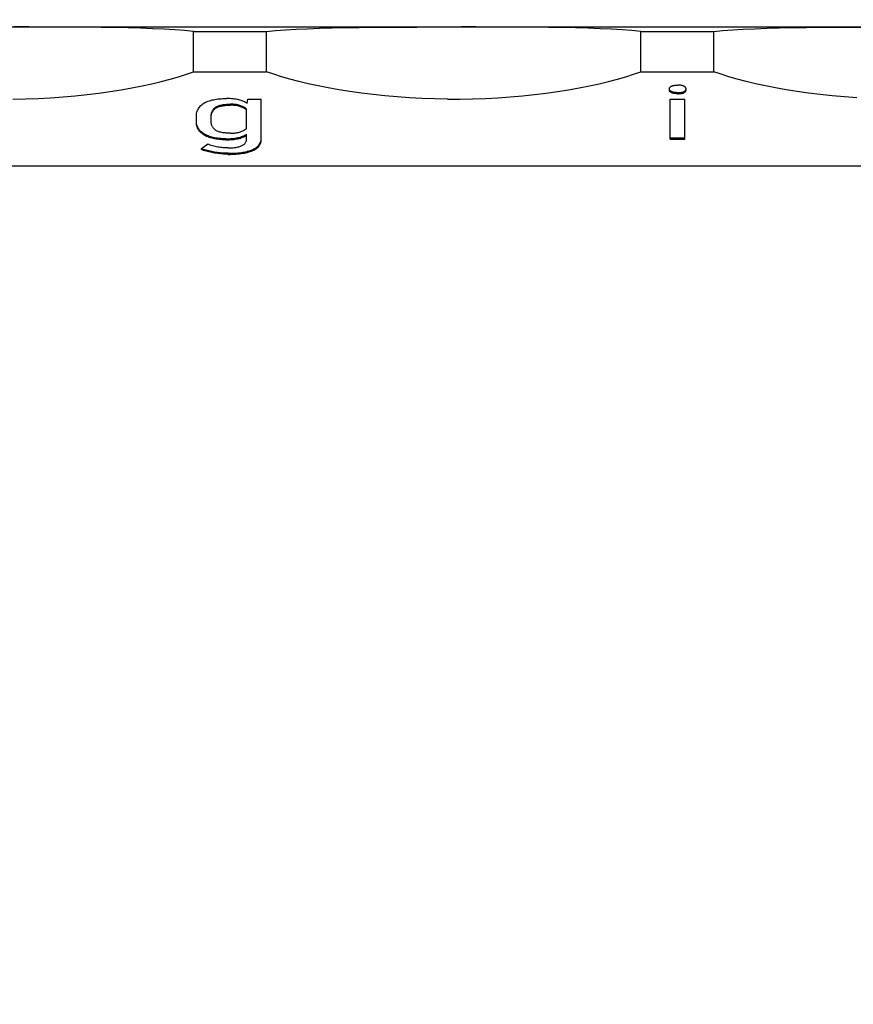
# Model space of a CAD drawing. Header units: millimetres. Extents: x -105 to 192, y -71 to 139.
# Tile 12 of 42: x 47.85 to 55.58, y 18.31 to 27.44. Entities that reach past the tile are written whole.
import ezdxf

# ---------------------------------------------------------------- set-up
doc = ezdxf.new("R2010")
doc.units = ezdxf.units.MM
doc.header["$LTSCALE"] = 1.5
doc.linetypes.add('PHL_THICK', pattern=[0])
doc.layers.get('0').update_dxf_attribs({"linetype": 'CONTINUOUS'})
doc.layers.get('Defpoints').update_dxf_attribs({"linetype": 'CONTINUOUS'})
doc.layers.add('PROJECTION', color=7, linetype='CONTINUOUS')
doc.dimstyles.new('ISO-25', dxfattribs={"dimtxt": 2.5, "dimasz": 2.5, "dimexe": 1.25, "dimexo": 0.625, "dimtad": 1, "dimdsep": 46, "dimtxsty": 'STANDARD', "dimblk": 'OPEN30', "dimcen": 2.5, "dimadec": 0, "dimazin": 0, "dimtfac": 1, "dimtmove": 0, "dimatfit": 3, "dimldrblk": 'OPEN30', "dimfxl": 1, "dimarcsym": 0})

# ---------------------------------------------------------------- blocks, each defined once
blk = doc.blocks.new('_Open30')
at = {"color": 0, "linetype": 'ByBlock', "lineweight": -2}
for p, q in [((-1, 0.2679), (0, 0)), ((0, 0), (-1, -0.2679)), ((0, 0), (-1, 0))]:
    blk.add_line(p, q, dxfattribs=at)
blk = doc.blocks.new('*D13')
at = {"color": 0, "lineweight": -2, "transparency": 16777216}
for p, q in [((41.5, 36.6792), (74.3787, 36.6792)), ((73.1287, 34.1792), (73.1287, 5.1792)), ((64.925, 2.6792), (74.3787, 2.6792))]:
    blk.add_line(p, q, dxfattribs=at)
at = {"layer": 'Defpoints', "color": 0, "transparency": 16777216}
for p in [(40.875, 36.6792), (64.3, 2.6792), (73.1287, 2.6792)]:
    blk.add_point(p, dxfattribs=at)
at = {"color": 0, "lineweight": -2, "transparency": 16777216, "xscale": 2.5, "yscale": 2.5, "zscale": 2.5}
for p, rotation in [((73.1287, 36.6792), 90), ((73.1287, 2.6792), 270)]:
    blk.add_blockref('_Open30', p, dxfattribs=dict(at, rotation=rotation))
at = {"color": 0, "transparency": 16777216, "insert": (71.2537, 19.6792), "char_height": 2.5, "attachment_point": 5, "rotation": 90}
blk.add_mtext('34', dxfattribs=at)
blk = doc.blocks.new('*D14')
at = {"color": 0, "lineweight": -2, "transparency": 16777216}
for p, q in [((41.5, 36.6792), (83.3946, 36.6792)), ((82.1446, 34.1792), (82.1446, 1.4792)), ((48.35, -1.0208), (83.3946, -1.0208))]:
    blk.add_line(p, q, dxfattribs=at)
at = {"layer": 'Defpoints', "color": 0, "transparency": 16777216}
for p in [(40.875, 36.6792), (47.725, -1.0208), (82.1446, -1.0208)]:
    blk.add_point(p, dxfattribs=at)
at = {"color": 0, "lineweight": -2, "transparency": 16777216, "xscale": 2.5, "yscale": 2.5, "zscale": 2.5}
for p, rotation in [((82.1446, 36.6792), 90), ((82.1446, -1.0208), 270)]:
    blk.add_blockref('_Open30', p, dxfattribs=dict(at, rotation=rotation))
at = {"color": 0, "transparency": 16777216, "insert": (80.2696, 17.8292), "char_height": 2.5, "attachment_point": 5, "rotation": 90}
blk.add_mtext('37.7', dxfattribs=at)

msp = doc.modelspace()

# ---------------------------------------------------------------- linework, layer by layer
at = {"layer": 'PROJECTION', "color": 7, "linetype": 'PHL_THICK'}
for p, q in [((40.8708, 27.3792), (62.25, 27.3792)), ((41.4, 27.3792), (62.25, 27.3792)), ((47.9319, 27.3772), (47.7941, 27.3773)), ((48.0687, 27.3769), (47.9319, 27.3772)), ((48.2042, 27.3764), (48.0687, 27.3769)), ((48.3375, 27.3756), (48.2042, 27.3764)), ((48.4723, 27.3745), (48.3375, 27.3756)), ((48.6037, 27.3731), (48.4723, 27.3745)), ((48.7309, 27.3711), (48.6037, 27.3731)), ((48.8535, 27.3685), (48.7309, 27.3711)), ((48.971, 27.3653), (48.8535, 27.3685)), ((49.0827, 27.3612), (48.971, 27.3653)), ((49.1882, 27.3562), (49.0827, 27.3612)), ((49.2868, 27.3502), (49.1882, 27.3562)), ((49.3781, 27.343), (49.2868, 27.3502)), ((49.4621, 27.3346), (49.3781, 27.343)), ((49.4621, 27.3346), (49.9, 27.3346)), ((49.4621, 26.9613), (49.4621, 27.3346)), ((49.9, 27.3346), (49.9396, 27.3346)), ((49.9396, 27.3346), (49.9793, 27.3346)), ((49.9793, 27.3346), (50.0189, 27.3346)), ((50.0189, 27.3346), (50.0586, 27.3346)), ((50.0586, 27.3346), (50.0982, 27.3346)), ((50.0982, 27.3346), (50.1379, 27.3346)), ((50.1379, 27.3346), (50.2217, 27.343)), ((50.1379, 26.9613), (50.1379, 27.3346)), ((50.2217, 27.343), (50.3132, 27.3502)), ((50.3132, 27.3502), (50.4119, 27.3562)), ((50.4119, 27.3562), (50.5173, 27.3612)), ((50.5173, 27.3612), (50.629, 27.3653)), ((50.629, 27.3653), (50.7464, 27.3685)), ((50.7464, 27.3685), (50.8691, 27.3711)), ((50.8691, 27.3711), (50.9964, 27.3731)), ((50.9964, 27.3731), (51.1277, 27.3745)), ((51.1277, 27.3745), (51.2625, 27.3756)), ((51.2625, 27.3756), (51.3958, 27.3764)), ((51.3958, 27.3764), (51.5312, 27.3769)), ((51.5312, 27.3769), (51.6682, 27.3772)), ((51.6682, 27.3772), (51.806, 27.3773)), ((51.806, 27.3773), (51.9441, 27.3773)), ((52.0819, 27.3772), (51.9441, 27.3773)), ((52.2187, 27.3769), (52.0819, 27.3772)), ((52.3542, 27.3764), (52.2187, 27.3769)), ((52.4875, 27.3756), (52.3542, 27.3764)), ((52.6223, 27.3745), (52.4875, 27.3756)), ((52.7537, 27.3731), (52.6223, 27.3745)), ((52.8809, 27.3711), (52.7537, 27.3731)), ((53.0035, 27.3685), (52.8809, 27.3711)), ((53.121, 27.3653), (53.0035, 27.3685)), ((53.2327, 27.3612), (53.121, 27.3653)), ((53.3382, 27.3562), (53.2327, 27.3612)), ((53.4368, 27.3502), (53.3382, 27.3562)), ((53.5281, 27.343), (53.4368, 27.3502)), ((53.6121, 27.3346), (53.5281, 27.343)), ((53.6121, 27.3346), (54.05, 27.3346)), ((53.6121, 26.9613), (53.6121, 27.3346)), ((54.05, 27.3346), (54.0896, 27.3346)), ((54.0896, 27.3346), (54.1293, 27.3346)), ((54.1293, 27.3346), (54.1689, 27.3346)), ((54.1689, 27.3346), (54.2086, 27.3346)), ((54.2086, 27.3346), (54.2482, 27.3346)), ((54.2482, 27.3346), (54.2879, 27.3346)), ((54.2879, 27.3346), (54.3717, 27.343)), ((54.2879, 26.9613), (54.2879, 27.3346)), ((54.3717, 27.343), (54.4632, 27.3502)), ((54.4632, 27.3502), (54.5619, 27.3562)), ((54.5619, 27.3562), (54.6673, 27.3612)), ((54.6673, 27.3612), (54.779, 27.3653)), ((54.779, 27.3653), (54.8964, 27.3685)), ((54.8964, 27.3685), (55.0191, 27.3711)), ((55.0191, 27.3711), (55.1464, 27.3731)), ((55.1464, 27.3731), (55.2777, 27.3745)), ((55.2777, 27.3745), (55.4125, 27.3756)), ((55.4125, 27.3756), (55.5458, 27.3764)), ((55.5458, 27.3764), (55.6812, 27.3769)), ((49.3945, 26.9384), (49.4621, 26.9613)), ((49.4621, 26.9613), (49.9, 26.9613)), ((49.9, 26.9613), (49.9396, 26.9613)), ((49.9396, 26.9613), (49.9793, 26.9613)), ((49.9793, 26.9613), (50.0189, 26.9613)), ((50.0189, 26.9613), (50.0586, 26.9613)), ((50.0586, 26.9613), (50.0982, 26.9613)), ((50.0982, 26.9613), (50.1379, 26.9613)), ((50.2055, 26.9384), (50.1379, 26.9613)), ((53.5445, 26.9384), (53.6121, 26.9613)), ((53.6121, 26.9613), (54.2879, 26.9613)), ((54.3555, 26.9384), (54.2879, 26.9613)), ((49.0748, 26.8512), (49.1617, 26.872)), ((49.1617, 26.872), (49.2441, 26.8936)), ((49.2441, 26.8936), (49.3217, 26.9157)), ((49.3217, 26.9157), (49.3945, 26.9384)), ((50.2783, 26.9157), (50.2055, 26.9384)), ((50.3559, 26.8936), (50.2783, 26.9157)), ((50.4383, 26.872), (50.3559, 26.8936)), ((50.5252, 26.8512), (50.4383, 26.872)), ((53.2248, 26.8512), (53.3117, 26.872)), ((53.3117, 26.872), (53.3941, 26.8936)), ((53.3941, 26.8936), (53.4717, 26.9157)), ((53.4717, 26.9157), (53.5445, 26.9384)), ((54.4283, 26.9157), (54.3555, 26.9384)), ((54.5059, 26.8936), (54.4283, 26.9157)), ((54.5883, 26.872), (54.5059, 26.8936)), ((54.6752, 26.8512), (54.5883, 26.872)), ((48.582, 26.7636), (48.6874, 26.7785)), ((48.6874, 26.7785), (48.7897, 26.7948)), ((48.7897, 26.7948), (48.8885, 26.8125)), ((48.8885, 26.8125), (48.9837, 26.8313)), ((48.9837, 26.8313), (49.0748, 26.8512)), ((50.6162, 26.8314), (50.5252, 26.8512)), ((50.7114, 26.8125), (50.6162, 26.8314)), ((50.8103, 26.7948), (50.7114, 26.8125)), ((50.9126, 26.7785), (50.8103, 26.7948)), ((51.0181, 26.7636), (50.9126, 26.7785)), ((52.732, 26.7636), (52.8374, 26.7785)), ((52.8374, 26.7785), (52.9397, 26.7948)), ((52.9397, 26.7948), (53.0386, 26.8125)), ((53.0386, 26.8125), (53.1337, 26.8313)), ((53.1337, 26.8313), (53.2248, 26.8512)), ((53.8755, 26.8025), (53.8756, 26.8046)), ((53.8757, 26.7998), (53.8755, 26.8025)), ((53.8755, 26.793), (53.8755, 26.8025)), ((53.8757, 26.7903), (53.8755, 26.793)), ((53.8756, 26.8046), (53.876, 26.8067)), ((53.8762, 26.7972), (53.8757, 26.7998)), ((53.8762, 26.7877), (53.8757, 26.7903)), ((53.876, 26.8067), (53.8765, 26.8088)), ((53.877, 26.7947), (53.8762, 26.7972)), ((53.877, 26.7852), (53.8762, 26.7877)), ((53.8765, 26.8088), (53.8772, 26.8108)), ((53.8781, 26.7922), (53.877, 26.7947)), ((53.8781, 26.7828), (53.877, 26.7852)), ((53.8772, 26.8108), (53.8781, 26.8127)), ((53.8781, 26.8127), (53.8793, 26.8146)), ((53.8796, 26.7899), (53.8781, 26.7922)), ((53.8796, 26.7804), (53.8781, 26.7828)), ((53.8793, 26.8146), (53.8806, 26.8165)), ((53.8814, 26.7876), (53.8796, 26.7899)), ((53.8814, 26.7781), (53.8796, 26.7804)), ((53.8806, 26.8165), (53.8822, 26.8183)), ((53.8835, 26.7854), (53.8814, 26.7876)), ((53.8835, 26.776), (53.8814, 26.7781)), ((53.8822, 26.8183), (53.8839, 26.82)), ((53.8859, 26.7833), (53.8835, 26.7854)), ((53.8859, 26.7739), (53.8835, 26.776)), ((53.8839, 26.82), (53.8859, 26.8218)), ((53.8859, 26.8218), (53.888, 26.8234)), ((53.8886, 26.7813), (53.8859, 26.7833)), ((53.8886, 26.7718), (53.8859, 26.7739)), ((53.888, 26.8234), (53.8904, 26.825)), ((53.8917, 26.7794), (53.8886, 26.7813)), ((53.8917, 26.7699), (53.8886, 26.7718)), ((53.8904, 26.825), (53.893, 26.8266)), ((53.8951, 26.7775), (53.8917, 26.7794)), ((53.8951, 26.768), (53.8917, 26.7699)), ((53.893, 26.8266), (53.8958, 26.8281)), ((53.898, 26.7761), (53.8951, 26.7775)), ((53.8951, 26.768), (53.8951, 26.7775)), ((53.8958, 26.8281), (53.8988, 26.8295)), ((53.9012, 26.7748), (53.898, 26.7761)), ((53.8988, 26.8295), (53.902, 26.8308)), ((53.9045, 26.7736), (53.9012, 26.7748)), ((53.902, 26.8308), (53.9053, 26.832)), ((53.908, 26.7726), (53.9045, 26.7736)), ((53.9053, 26.832), (53.9089, 26.8331)), ((53.9118, 26.7716), (53.908, 26.7726)), ((53.9089, 26.8331), (53.9127, 26.8341)), ((53.9157, 26.7707), (53.9118, 26.7716)), ((53.9127, 26.8341), (53.9167, 26.835)), ((53.9198, 26.7699), (53.9157, 26.7707)), ((53.9167, 26.835), (53.9208, 26.8357)), ((53.9241, 26.7693), (53.9198, 26.7699)), ((53.9208, 26.8357), (53.9252, 26.8364)), ((53.9286, 26.7687), (53.9241, 26.7693)), ((53.9252, 26.8364), (53.9298, 26.8369)), ((53.9333, 26.7683), (53.9286, 26.7687)), ((53.9298, 26.8369), (53.9345, 26.8374)), ((53.9382, 26.7679), (53.9333, 26.7683)), ((53.9345, 26.8374), (53.9395, 26.8377)), ((53.9395, 26.8377), (53.9446, 26.8379)), ((53.9446, 26.8379), (53.95, 26.838)), ((53.95, 26.838), (53.9554, 26.838)), ((53.9608, 26.8379), (53.9554, 26.838)), ((53.966, 26.8377), (53.9608, 26.8379)), ((53.9709, 26.8374), (53.966, 26.8377)), ((53.9697, 26.7681), (53.9745, 26.7684)), ((53.9757, 26.8369), (53.9709, 26.8374)), ((53.9745, 26.7684), (53.9791, 26.7689)), ((53.9803, 26.8364), (53.9757, 26.8369)), ((53.9791, 26.7689), (53.9835, 26.7695)), ((53.9847, 26.8357), (53.9803, 26.8364)), ((53.9835, 26.7695), (53.9877, 26.7702)), ((53.9889, 26.8349), (53.9847, 26.8357)), ((53.9877, 26.7702), (53.9918, 26.7709)), ((53.9929, 26.834), (53.9889, 26.8349)), ((53.9918, 26.7709), (53.9956, 26.7718)), ((53.9968, 26.8331), (53.9929, 26.834)), ((53.9956, 26.7718), (53.9992, 26.7728)), ((54.0004, 26.8319), (53.9968, 26.8331)), ((53.9992, 26.7728), (54.0027, 26.7739)), ((54.0039, 26.8307), (54.0004, 26.8319)), ((54.0027, 26.7739), (54.0059, 26.775)), ((54.0071, 26.8294), (54.0039, 26.8307)), ((54.0059, 26.775), (54.0089, 26.7763)), ((54.0102, 26.828), (54.0071, 26.8294)), ((54.0089, 26.7763), (54.0118, 26.7777)), ((54.0089, 26.7668), (54.0118, 26.7682)), ((54.013, 26.8264), (54.0102, 26.828)), ((54.0118, 26.7777), (54.0144, 26.7791)), ((54.0118, 26.7682), (54.0144, 26.7697)), ((54.0157, 26.8248), (54.013, 26.8264)), ((54.0144, 26.7791), (54.0169, 26.7806)), ((54.0144, 26.7697), (54.0169, 26.7712)), ((54.0181, 26.8232), (54.0157, 26.8248)), ((54.0169, 26.7806), (54.0191, 26.7822)), ((54.0169, 26.7712), (54.0191, 26.7727)), ((54.0204, 26.8216), (54.0181, 26.8232)), ((54.0191, 26.7822), (54.0212, 26.7838)), ((54.0191, 26.7727), (54.0212, 26.7743)), ((54.0224, 26.8198), (54.0204, 26.8216)), ((54.0212, 26.7838), (54.0231, 26.7854)), ((54.0212, 26.7743), (54.0231, 26.7759)), ((54.0242, 26.8181), (54.0224, 26.8198)), ((54.0231, 26.7854), (54.0247, 26.7871)), ((54.0231, 26.7759), (54.0247, 26.7776)), ((54.0258, 26.8163), (54.0242, 26.8181)), ((54.0247, 26.7871), (54.0262, 26.7888)), ((54.0247, 26.7776), (54.0262, 26.7794)), ((54.0272, 26.8144), (54.0258, 26.8163)), ((54.0262, 26.7888), (54.0275, 26.7906)), ((54.0262, 26.7794), (54.0275, 26.7812)), ((54.0283, 26.8126), (54.0272, 26.8144)), ((54.0275, 26.7906), (54.0286, 26.7925)), ((54.0275, 26.7812), (54.0286, 26.783)), ((54.0293, 26.8106), (54.0283, 26.8126)), ((54.0286, 26.7925), (54.0294, 26.7944)), ((54.0286, 26.783), (54.0294, 26.7849)), ((54.03, 26.8086), (54.0293, 26.8106)), ((54.0294, 26.7944), (54.0301, 26.7963)), ((54.0294, 26.7849), (54.0301, 26.7869)), ((54.0306, 26.8066), (54.03, 26.8086)), ((54.0301, 26.7963), (54.0306, 26.7983)), ((54.0301, 26.7869), (54.0306, 26.7889)), ((54.0309, 26.8046), (54.0306, 26.8066)), ((54.0306, 26.7983), (54.0309, 26.8004)), ((54.0306, 26.7889), (54.0309, 26.7909)), ((54.031, 26.8025), (54.0309, 26.8046)), ((54.0309, 26.8004), (54.031, 26.8025)), ((54.0309, 26.7909), (54.031, 26.793)), ((54.031, 26.793), (54.031, 26.8025)), ((54.7662, 26.8314), (54.6752, 26.8512)), ((54.8614, 26.8125), (54.7662, 26.8314)), ((54.9603, 26.7948), (54.8614, 26.8125)), ((55.0626, 26.7785), (54.9603, 26.7948)), ((55.1681, 26.7636), (55.0626, 26.7785)), ((47.7841, 26.7085), (47.9017, 26.7106)), ((47.9017, 26.7106), (48.0189, 26.7147)), ((48.0189, 26.7147), (48.1351, 26.7207)), ((48.1351, 26.7207), (48.2498, 26.7287)), ((48.2498, 26.7287), (48.3628, 26.7386)), ((48.3628, 26.7386), (48.4736, 26.7503)), ((48.4736, 26.7503), (48.582, 26.7636)), ((49.5663, 26.6751), (49.5762, 26.6801)), ((49.5762, 26.6801), (49.5867, 26.6847)), ((49.5867, 26.6847), (49.5976, 26.689)), ((49.5976, 26.689), (49.609, 26.6929)), ((49.609, 26.6929), (49.6209, 26.6965)), ((49.6209, 26.6965), (49.6333, 26.6997)), ((49.6333, 26.6997), (49.6462, 26.7026)), ((49.6462, 26.7026), (49.6596, 26.7051)), ((49.6596, 26.7051), (49.6735, 26.7072)), ((49.6735, 26.7072), (49.6878, 26.709)), ((49.6878, 26.709), (49.7025, 26.7105)), ((49.7025, 26.7105), (49.7177, 26.7117)), ((49.7177, 26.7117), (49.7333, 26.7125)), ((49.7333, 26.7125), (49.7494, 26.713)), ((49.7494, 26.713), (49.7659, 26.7132)), ((49.7823, 26.713), (49.7659, 26.7132)), ((49.7981, 26.7125), (49.7823, 26.713)), ((49.8133, 26.7115), (49.7981, 26.7125)), ((49.8278, 26.7102), (49.8133, 26.7115)), ((49.8417, 26.7085), (49.8278, 26.7102)), ((49.855, 26.7065), (49.8417, 26.7085)), ((49.8677, 26.704), (49.855, 26.7065)), ((49.8797, 26.7012), (49.8677, 26.704)), ((49.8912, 26.6981), (49.8797, 26.7012)), ((49.9023, 26.6946), (49.8912, 26.6981)), ((49.9129, 26.6907), (49.9023, 26.6946)), ((49.9231, 26.6865), (49.9129, 26.6907)), ((49.9329, 26.682), (49.9231, 26.6865)), ((49.9422, 26.6771), (49.9329, 26.682)), ((49.9511, 26.6719), (49.9422, 26.6771)), ((49.9596, 26.6663), (49.9657, 26.7066)), ((49.9657, 26.7066), (50.0893, 26.7066)), ((50.0893, 26.3341), (50.0893, 26.7066)), ((51.1264, 26.7503), (51.0181, 26.7636)), ((51.2372, 26.7386), (51.1264, 26.7503)), ((51.3501, 26.7288), (51.2372, 26.7386)), ((51.4649, 26.7207), (51.3501, 26.7288)), ((51.5811, 26.7147), (51.4649, 26.7207)), ((51.6983, 26.7106), (51.5811, 26.7147)), ((51.8161, 26.7085), (51.6983, 26.7106)), ((51.8161, 26.7085), (51.9341, 26.7085)), ((51.9341, 26.7085), (52.0517, 26.7106)), ((52.0517, 26.7106), (52.1689, 26.7147)), ((52.1689, 26.7147), (52.2851, 26.7207)), ((52.2851, 26.7207), (52.3998, 26.7287)), ((52.3998, 26.7287), (52.5128, 26.7386)), ((52.5128, 26.7386), (52.6236, 26.7503)), ((52.6236, 26.7503), (52.732, 26.7636)), ((53.8838, 26.707), (54.0197, 26.707)), ((53.8838, 26.3376), (53.8838, 26.707)), ((53.898, 26.7666), (53.8951, 26.768)), ((53.9012, 26.7654), (53.898, 26.7666)), ((53.9045, 26.7642), (53.9012, 26.7654)), ((53.908, 26.7631), (53.9045, 26.7642)), ((53.9118, 26.7621), (53.908, 26.7631)), ((53.9157, 26.7612), (53.9118, 26.7621)), ((53.9198, 26.7605), (53.9157, 26.7612)), ((53.9241, 26.7598), (53.9198, 26.7605)), ((53.9286, 26.7593), (53.9241, 26.7598)), ((53.9333, 26.7588), (53.9286, 26.7593)), ((53.9382, 26.7585), (53.9333, 26.7588)), ((53.9433, 26.7677), (53.9382, 26.7679)), ((53.9433, 26.7582), (53.9382, 26.7585)), ((53.9486, 26.7676), (53.9433, 26.7677)), ((53.9486, 26.7581), (53.9433, 26.7582)), ((53.9541, 26.7675), (53.9486, 26.7676)), ((53.9541, 26.7581), (53.9486, 26.7581)), ((53.9541, 26.7675), (53.9595, 26.7676)), ((53.9541, 26.7581), (53.9595, 26.7581)), ((53.9595, 26.7676), (53.9647, 26.7678)), ((53.9595, 26.7581), (53.9647, 26.7583)), ((53.9647, 26.7678), (53.9697, 26.7681)), ((53.9647, 26.7583), (53.9697, 26.7586)), ((53.9697, 26.7586), (53.9745, 26.759)), ((53.9745, 26.759), (53.9791, 26.7594)), ((53.9791, 26.7594), (53.9835, 26.76)), ((53.9835, 26.76), (53.9877, 26.7607)), ((53.9877, 26.7607), (53.9918, 26.7615)), ((53.9918, 26.7615), (53.9956, 26.7623)), ((53.9956, 26.7623), (53.9992, 26.7633)), ((53.9992, 26.7633), (54.0027, 26.7644)), ((54.0027, 26.7644), (54.0059, 26.7656)), ((54.0059, 26.7656), (54.0089, 26.7668)), ((54.0197, 26.3376), (54.0197, 26.707)), ((55.2764, 26.7503), (55.1681, 26.7636)), ((55.3872, 26.7386), (55.2764, 26.7503)), ((55.5001, 26.7288), (55.3872, 26.7386)), ((55.6149, 26.7207), (55.5001, 26.7288)), ((49.4919, 26.5853), (49.4948, 26.595)), ((49.4948, 26.595), (49.4983, 26.6042)), ((49.4983, 26.6042), (49.5024, 26.613)), ((49.5024, 26.613), (49.5072, 26.6214)), ((49.5072, 26.6214), (49.5125, 26.6295)), ((49.5125, 26.6295), (49.5184, 26.6371)), ((49.5184, 26.6371), (49.525, 26.6444)), ((49.525, 26.6444), (49.5321, 26.6513)), ((49.5321, 26.6513), (49.5398, 26.6578)), ((49.5398, 26.6578), (49.548, 26.664)), ((49.548, 26.664), (49.5569, 26.6697)), ((49.5569, 26.6697), (49.5663, 26.6751)), ((49.6284, 26.5796), (49.6305, 26.5861)), ((49.6305, 26.5861), (49.6328, 26.5923)), ((49.6328, 26.5923), (49.6356, 26.5983)), ((49.6328, 26.5829), (49.6356, 26.5888)), ((49.6356, 26.5983), (49.6387, 26.604)), ((49.6356, 26.5888), (49.6387, 26.5945)), ((49.6387, 26.604), (49.6422, 26.6094)), ((49.6387, 26.5945), (49.6422, 26.5999)), ((49.6422, 26.6094), (49.6461, 26.6145)), ((49.6422, 26.5999), (49.6461, 26.605)), ((49.6461, 26.6145), (49.6503, 26.6193)), ((49.6461, 26.605), (49.6503, 26.6099)), ((49.6503, 26.6193), (49.6549, 26.6239)), ((49.6503, 26.6099), (49.6549, 26.6144)), ((49.6549, 26.6239), (49.6599, 26.6281)), ((49.6549, 26.6144), (49.6599, 26.6187)), ((49.6599, 26.6281), (49.6652, 26.6321)), ((49.6599, 26.6187), (49.6652, 26.6227)), ((49.6652, 26.6321), (49.671, 26.6359)), ((49.6652, 26.6227), (49.671, 26.6264)), ((49.671, 26.6359), (49.6772, 26.6394)), ((49.671, 26.6264), (49.6772, 26.6299)), ((49.6772, 26.6394), (49.684, 26.6426)), ((49.6772, 26.6299), (49.684, 26.6331)), ((49.684, 26.6426), (49.6912, 26.6455)), ((49.684, 26.6331), (49.6912, 26.6361)), ((49.6912, 26.6455), (49.6989, 26.6482)), ((49.6912, 26.6361), (49.6989, 26.6388)), ((49.6989, 26.6482), (49.7071, 26.6507)), ((49.6989, 26.6388), (49.7071, 26.6412)), ((49.7071, 26.6507), (49.7158, 26.6528)), ((49.7071, 26.6412), (49.7158, 26.6434)), ((49.7158, 26.6528), (49.725, 26.6548)), ((49.7158, 26.6434), (49.725, 26.6453)), ((49.725, 26.6548), (49.7346, 26.6564)), ((49.725, 26.6453), (49.7346, 26.647)), ((49.7346, 26.6564), (49.7448, 26.6578)), ((49.7346, 26.647), (49.7448, 26.6484)), ((49.7448, 26.6578), (49.7554, 26.659)), ((49.7448, 26.6484), (49.7554, 26.6495)), ((49.7554, 26.659), (49.7665, 26.6599)), ((49.7554, 26.6495), (49.7665, 26.6504)), ((49.7665, 26.6599), (49.7781, 26.6605)), ((49.7665, 26.6504), (49.7781, 26.651)), ((49.7781, 26.6605), (49.7902, 26.6609)), ((49.7781, 26.651), (49.7902, 26.6514)), ((49.7902, 26.6609), (49.8028, 26.661)), ((49.7902, 26.6514), (49.8028, 26.6515)), ((49.8153, 26.6608), (49.8028, 26.661)), ((49.8153, 26.6513), (49.8028, 26.6515)), ((49.8274, 26.6602), (49.8153, 26.6608)), ((49.8274, 26.6508), (49.8153, 26.6513)), ((49.8389, 26.6594), (49.8274, 26.6602)), ((49.8389, 26.6499), (49.8274, 26.6508)), ((49.8499, 26.6581), (49.8389, 26.6594)), ((49.8499, 26.6487), (49.8389, 26.6499)), ((49.8605, 26.6566), (49.8499, 26.6581)), ((49.8605, 26.6471), (49.8499, 26.6487)), ((49.8705, 26.6547), (49.8605, 26.6566)), ((49.8705, 26.6452), (49.8605, 26.6471)), ((49.88, 26.6524), (49.8705, 26.6547)), ((49.88, 26.643), (49.8705, 26.6452)), ((49.8891, 26.6498), (49.88, 26.6524)), ((49.8891, 26.6404), (49.88, 26.643)), ((49.8977, 26.6469), (49.8891, 26.6498)), ((49.8977, 26.6374), (49.8891, 26.6404)), ((49.9059, 26.6438), (49.8977, 26.6469)), ((49.9059, 26.6343), (49.8977, 26.6374)), ((49.9137, 26.6405), (49.9059, 26.6438)), ((49.9137, 26.631), (49.9059, 26.6343)), ((49.9212, 26.637), (49.9137, 26.6405)), ((49.9212, 26.6275), (49.9137, 26.631)), ((49.9283, 26.6333), (49.9212, 26.637)), ((49.9283, 26.6238), (49.9212, 26.6275)), ((49.9351, 26.6294), (49.9283, 26.6333)), ((49.9351, 26.62), (49.9283, 26.6238)), ((49.9416, 26.6254), (49.9351, 26.6294)), ((49.9416, 26.6159), (49.9351, 26.62)), ((49.9476, 26.6211), (49.9416, 26.6254)), ((49.9476, 26.6117), (49.9416, 26.6159)), ((49.9534, 26.6167), (49.9476, 26.6211)), ((49.9534, 26.6072), (49.9476, 26.6117)), ((49.9596, 26.6663), (49.9511, 26.6719)), ((49.9534, 26.4367), (49.9534, 26.6167)), ((49.4869, 26.5428), (49.4872, 26.5541)), ((49.4869, 26.4998), (49.4869, 26.5428)), ((49.4872, 26.4985), (49.4869, 26.5092)), ((49.4872, 26.489), (49.4869, 26.4998)), ((49.4872, 26.5541), (49.4881, 26.5649)), ((49.4881, 26.4881), (49.4872, 26.4985)), ((49.4881, 26.5649), (49.4897, 26.5753)), ((49.4897, 26.5753), (49.4919, 26.5853)), ((49.6238, 26.5428), (49.624, 26.5508)), ((49.6238, 26.5092), (49.6238, 26.5428)), ((49.6238, 26.5334), (49.624, 26.5413)), ((49.624, 26.501), (49.6238, 26.5092)), ((49.624, 26.5508), (49.6246, 26.5584)), ((49.624, 26.5413), (49.6246, 26.5489)), ((49.6246, 26.4931), (49.624, 26.501)), ((49.6246, 26.5584), (49.6255, 26.5657)), ((49.6246, 26.5489), (49.6255, 26.5563)), ((49.6255, 26.5657), (49.6268, 26.5728)), ((49.6255, 26.5563), (49.6268, 26.5633)), ((49.6268, 26.5728), (49.6284, 26.5796)), ((49.6268, 26.5633), (49.6284, 26.5701)), ((49.6284, 26.5701), (49.6305, 26.5766)), ((49.6305, 26.5766), (49.6328, 26.5829)), ((49.4881, 26.4786), (49.4872, 26.489)), ((49.4897, 26.478), (49.4881, 26.4881)), ((49.4897, 26.4685), (49.4881, 26.4786)), ((49.492, 26.4683), (49.4897, 26.478)), ((49.492, 26.4589), (49.4897, 26.4685)), ((49.4948, 26.459), (49.492, 26.4683)), ((49.4948, 26.4495), (49.492, 26.4589)), ((49.4984, 26.45), (49.4948, 26.459)), ((49.4984, 26.4406), (49.4948, 26.4495)), ((49.5025, 26.4414), (49.4984, 26.45)), ((49.5025, 26.432), (49.4984, 26.4406)), ((49.5073, 26.4332), (49.5025, 26.4414)), ((49.5073, 26.4237), (49.5025, 26.432)), ((49.5126, 26.4253), (49.5073, 26.4332)), ((49.5126, 26.4159), (49.5073, 26.4237)), ((49.5186, 26.4178), (49.5126, 26.4253)), ((49.5186, 26.4083), (49.5126, 26.4159)), ((49.525, 26.4106), (49.5186, 26.4178)), ((49.525, 26.4012), (49.5186, 26.4083)), ((49.5321, 26.4038), (49.525, 26.4106)), ((49.5396, 26.3973), (49.5321, 26.4038)), ((49.6256, 26.4855), (49.6246, 26.4931)), ((49.627, 26.4782), (49.6256, 26.4855)), ((49.6288, 26.4712), (49.627, 26.4782)), ((49.6309, 26.4645), (49.6288, 26.4712)), ((49.6335, 26.4581), (49.6309, 26.4645)), ((49.6365, 26.452), (49.6335, 26.4581)), ((49.6398, 26.4463), (49.6365, 26.452)), ((49.6436, 26.4408), (49.6398, 26.4463)), ((49.6477, 26.4357), (49.6436, 26.4408)), ((49.6522, 26.4308), (49.6477, 26.4357)), ((49.6572, 26.4263), (49.6522, 26.4308)), ((49.6625, 26.422), (49.6572, 26.4263)), ((49.6683, 26.4181), (49.6625, 26.422)), ((49.6745, 26.4145), (49.6683, 26.4181)), ((49.6812, 26.4111), (49.6745, 26.4145)), ((49.6885, 26.408), (49.6812, 26.4111)), ((49.6962, 26.4051), (49.6885, 26.408)), ((49.7044, 26.4026), (49.6962, 26.4051)), ((49.8869, 26.4019), (49.8951, 26.4046)), ((49.8951, 26.4046), (49.9029, 26.4075)), ((49.9029, 26.4075), (49.9103, 26.4105)), ((49.9103, 26.4105), (49.9175, 26.4138)), ((49.9175, 26.4138), (49.9243, 26.4172)), ((49.9243, 26.4172), (49.9307, 26.4207)), ((49.9307, 26.4207), (49.9369, 26.4245)), ((49.9369, 26.4245), (49.9427, 26.4284)), ((49.9427, 26.4284), (49.9482, 26.4325)), ((49.9482, 26.4325), (49.9534, 26.4367)), ((49.5321, 26.3943), (49.525, 26.4012)), ((49.5396, 26.3879), (49.5321, 26.3943)), ((49.5478, 26.3912), (49.5396, 26.3973)), ((49.5478, 26.3818), (49.5396, 26.3879)), ((49.5565, 26.3855), (49.5478, 26.3912)), ((49.5565, 26.376), (49.5478, 26.3818)), ((49.5657, 26.38), (49.5565, 26.3855)), ((49.5657, 26.3706), (49.5565, 26.376)), ((49.5754, 26.375), (49.5657, 26.38)), ((49.5754, 26.3655), (49.5657, 26.3706)), ((49.5856, 26.3703), (49.5754, 26.375)), ((49.5856, 26.3608), (49.5754, 26.3655)), ((49.5963, 26.3659), (49.5856, 26.3703)), ((49.5963, 26.3564), (49.5856, 26.3608)), ((49.6074, 26.3618), (49.5963, 26.3659)), ((49.6074, 26.3524), (49.5963, 26.3564)), ((49.619, 26.3581), (49.6074, 26.3618)), ((49.619, 26.3487), (49.6074, 26.3524)), ((49.6311, 26.3548), (49.619, 26.3581)), ((49.6311, 26.3453), (49.619, 26.3487)), ((49.6437, 26.3518), (49.6311, 26.3548)), ((49.6437, 26.3423), (49.6311, 26.3453)), ((49.6567, 26.3491), (49.6437, 26.3518)), ((49.6567, 26.3396), (49.6437, 26.3423)), ((49.6701, 26.3467), (49.6567, 26.3491)), ((49.6701, 26.3373), (49.6567, 26.3396)), ((49.684, 26.3447), (49.6701, 26.3467)), ((49.684, 26.3353), (49.6701, 26.3373)), ((49.6982, 26.3431), (49.684, 26.3447)), ((49.6982, 26.3336), (49.684, 26.3353)), ((49.7129, 26.3418), (49.6982, 26.3431)), ((49.7129, 26.3323), (49.6982, 26.3336)), ((49.7132, 26.4003), (49.7044, 26.4026)), ((49.728, 26.3408), (49.7129, 26.3418)), ((49.728, 26.3314), (49.7129, 26.3323)), ((49.7224, 26.3983), (49.7132, 26.4003)), ((49.7322, 26.3965), (49.7224, 26.3983)), ((49.7436, 26.3402), (49.728, 26.3408)), ((49.7436, 26.3307), (49.728, 26.3314)), ((49.7424, 26.3951), (49.7322, 26.3965)), ((49.7532, 26.3939), (49.7424, 26.3951)), ((49.7595, 26.3399), (49.7436, 26.3402)), ((49.7595, 26.3304), (49.7436, 26.3307)), ((49.7645, 26.3929), (49.7532, 26.3939)), ((49.7595, 26.3399), (49.7757, 26.34)), ((49.7595, 26.3304), (49.7757, 26.3305)), ((49.7762, 26.3923), (49.7645, 26.3929)), ((49.7757, 26.34), (49.7913, 26.3404)), ((49.7757, 26.3305), (49.7913, 26.3309)), ((49.7885, 26.3919), (49.7762, 26.3923)), ((49.8013, 26.3918), (49.7885, 26.3919)), ((49.7913, 26.3404), (49.8063, 26.3411)), ((49.7913, 26.3309), (49.8063, 26.3317)), ((49.8013, 26.3918), (49.8139, 26.392)), ((49.8063, 26.3411), (49.8208, 26.3423)), ((49.8063, 26.3317), (49.8208, 26.3328)), ((49.8139, 26.392), (49.826, 26.3925)), ((49.8208, 26.3423), (49.8346, 26.3437)), ((49.8208, 26.3328), (49.8346, 26.3343)), ((49.826, 26.3925), (49.8375, 26.3933)), ((49.8346, 26.3437), (49.8479, 26.3455)), ((49.8346, 26.3343), (49.8479, 26.3361)), ((49.8375, 26.3933), (49.8485, 26.3944)), ((49.8479, 26.3455), (49.8606, 26.3477)), ((49.8479, 26.3361), (49.8606, 26.3383)), ((49.8485, 26.3944), (49.8589, 26.3958)), ((49.8589, 26.3958), (49.8688, 26.3975)), ((49.8606, 26.3477), (49.8726, 26.3502)), ((49.8606, 26.3383), (49.8726, 26.3408)), ((49.8688, 26.3975), (49.8781, 26.3996)), ((49.8726, 26.3502), (49.8842, 26.3531)), ((49.8726, 26.3408), (49.8842, 26.3437)), ((49.8781, 26.3996), (49.8869, 26.4019)), ((49.8842, 26.3531), (49.8953, 26.3563)), ((49.8842, 26.3437), (49.8953, 26.3468)), ((49.8953, 26.3563), (49.9061, 26.3598)), ((49.8953, 26.3468), (49.9061, 26.3503)), ((49.9061, 26.3598), (49.9164, 26.3636)), ((49.9061, 26.3503), (49.9164, 26.3542)), ((49.9164, 26.3636), (49.9262, 26.3678)), ((49.9164, 26.3542), (49.9262, 26.3583)), ((49.9262, 26.3678), (49.9357, 26.3723)), ((49.9262, 26.3583), (49.9357, 26.3628)), ((49.9357, 26.3723), (49.9447, 26.377)), ((49.9357, 26.3628), (49.9447, 26.3676)), ((49.9447, 26.377), (49.9534, 26.3821)), ((49.9447, 26.3676), (49.9534, 26.3727)), ((49.9468, 26.31), (49.9492, 26.3155)), ((49.9492, 26.3155), (49.951, 26.3213)), ((49.951, 26.3213), (49.9523, 26.3274)), ((49.9523, 26.3274), (49.9531, 26.3338)), ((49.9531, 26.3338), (49.9534, 26.3406)), ((49.9534, 26.3406), (49.9534, 26.3821)), ((50.0826, 26.3065), (50.0855, 26.3152)), ((50.0855, 26.3152), (50.0877, 26.3243)), ((50.0855, 26.3058), (50.0877, 26.3148)), ((50.0877, 26.3243), (50.0889, 26.3337)), ((50.0877, 26.3148), (50.0889, 26.3243)), ((50.0889, 26.3337), (50.0893, 26.3436)), ((50.0889, 26.3243), (50.0893, 26.3341)), ((53.8838, 26.3471), (54.0197, 26.3471)), ((53.8838, 26.3376), (54.0197, 26.3376)), ((49.5343, 26.2504), (49.5898, 26.291)), ((49.5541, 26.2418), (49.5343, 26.2504)), ((49.5343, 26.2409), (49.5343, 26.2504)), ((49.5541, 26.2324), (49.5343, 26.2409)), ((49.5769, 26.2342), (49.5541, 26.2418)), ((49.5769, 26.2247), (49.5541, 26.2324)), ((49.6025, 26.2275), (49.5769, 26.2342)), ((49.6025, 26.2181), (49.5769, 26.2247)), ((49.6016, 26.2863), (49.5898, 26.291)), ((49.6135, 26.2819), (49.6016, 26.2863)), ((49.6292, 26.2217), (49.6025, 26.2275)), ((49.6255, 26.2779), (49.6135, 26.2819)), ((49.6376, 26.2742), (49.6255, 26.2779)), ((49.6567, 26.2168), (49.6292, 26.2217)), ((49.6499, 26.2709), (49.6376, 26.2742)), ((49.6623, 26.2679), (49.6499, 26.2709)), ((49.6749, 26.2653), (49.6623, 26.2679)), ((49.6876, 26.263), (49.6749, 26.2653)), ((49.7002, 26.2611), (49.6876, 26.263)), ((49.7126, 26.2594), (49.7002, 26.2611)), ((49.7248, 26.2579), (49.7126, 26.2594)), ((49.7369, 26.2568), (49.7248, 26.2579)), ((49.7488, 26.256), (49.7369, 26.2568)), ((49.7606, 26.2554), (49.7488, 26.256)), ((49.7722, 26.2551), (49.7606, 26.2554)), ((49.7836, 26.2551), (49.7722, 26.2551)), ((49.7836, 26.2551), (49.7947, 26.2553)), ((49.7947, 26.2553), (49.8056, 26.2556)), ((49.8056, 26.2556), (49.8162, 26.2562)), ((49.8162, 26.2562), (49.8266, 26.2569)), ((49.8266, 26.2569), (49.8367, 26.2579)), ((49.8367, 26.2579), (49.8465, 26.259)), ((49.8465, 26.259), (49.856, 26.2604)), ((49.856, 26.2604), (49.8652, 26.2619)), ((49.8652, 26.2619), (49.8739, 26.2637)), ((49.8739, 26.2637), (49.8821, 26.2658)), ((49.8821, 26.2658), (49.8899, 26.2681)), ((49.8899, 26.2681), (49.8973, 26.2706)), ((49.8973, 26.2706), (49.9042, 26.2734)), ((49.9042, 26.2734), (49.9107, 26.2764)), ((49.9107, 26.2764), (49.9168, 26.2797)), ((49.9168, 26.2797), (49.9224, 26.2832)), ((49.9224, 26.2832), (49.9276, 26.287)), ((49.9276, 26.287), (49.9324, 26.2911)), ((49.9324, 26.2911), (49.9367, 26.2954)), ((49.9331, 26.2171), (49.9473, 26.2201)), ((49.9367, 26.2954), (49.9405, 26.3)), ((49.9405, 26.3), (49.9439, 26.3049)), ((49.9439, 26.3049), (49.9468, 26.31)), ((49.9473, 26.2201), (49.961, 26.2234)), ((49.961, 26.2234), (49.9741, 26.2271)), ((49.9741, 26.2271), (49.9866, 26.2311)), ((49.9741, 26.2176), (49.9866, 26.2216)), ((49.9866, 26.2311), (49.9985, 26.2354)), ((49.9866, 26.2216), (49.9985, 26.2259)), ((49.9985, 26.2354), (50.0098, 26.2401)), ((49.9985, 26.2259), (50.0098, 26.2306)), ((50.0098, 26.2401), (50.0203, 26.2451)), ((50.0098, 26.2306), (50.0203, 26.2357)), ((50.0203, 26.2451), (50.0302, 26.2505)), ((50.0203, 26.2357), (50.0302, 26.241)), ((50.0302, 26.2505), (50.0394, 26.2562)), ((50.0302, 26.241), (50.0394, 26.2468)), ((50.0394, 26.2562), (50.0478, 26.2623)), ((50.0394, 26.2468), (50.0478, 26.2529)), ((50.0478, 26.2623), (50.0555, 26.2688)), ((50.0478, 26.2529), (50.0555, 26.2593)), ((50.0555, 26.2688), (50.0625, 26.2756)), ((50.0555, 26.2593), (50.0625, 26.2661)), ((50.0625, 26.2756), (50.0687, 26.2828)), ((50.0625, 26.2661), (50.0687, 26.2733)), ((50.0687, 26.2828), (50.0742, 26.2903)), ((50.0687, 26.2733), (50.0742, 26.2808)), ((50.0742, 26.2903), (50.0788, 26.2982)), ((50.0742, 26.2808), (50.0788, 26.2888)), ((50.0788, 26.2982), (50.0826, 26.3065)), ((50.0788, 26.2888), (50.0826, 26.2971)), ((50.0826, 26.2971), (50.0855, 26.3058)), ((49.6292, 26.2123), (49.6025, 26.2181)), ((49.6567, 26.2073), (49.6292, 26.2123)), ((49.6845, 26.2127), (49.6567, 26.2168)), ((49.6845, 26.2032), (49.6567, 26.2073)), ((49.7116, 26.2095), (49.6845, 26.2127)), ((49.7116, 26.2), (49.6845, 26.2032)), ((49.7381, 26.2071), (49.7116, 26.2095)), ((49.7381, 26.1976), (49.7116, 26.2)), ((49.7621, 26.2055), (49.7381, 26.2071)), ((49.7621, 26.1961), (49.7381, 26.1976)), ((49.7829, 26.2049), (49.7621, 26.2055)), ((49.7829, 26.1954), (49.7621, 26.1961)), ((49.7829, 26.2049), (49.8013, 26.2049)), ((49.7829, 26.1954), (49.8013, 26.1954)), ((49.8013, 26.2049), (49.8192, 26.2053)), ((49.8013, 26.1954), (49.8192, 26.1958)), ((49.8192, 26.2053), (49.8367, 26.206)), ((49.8192, 26.1958), (49.8367, 26.1965)), ((49.8367, 26.206), (49.8538, 26.207)), ((49.8367, 26.1965), (49.8538, 26.1976)), ((49.8538, 26.207), (49.8705, 26.2084)), ((49.8538, 26.1976), (49.8705, 26.1989)), ((49.8705, 26.2084), (49.8868, 26.2101)), ((49.8705, 26.1989), (49.8868, 26.2006)), ((49.8868, 26.2101), (49.9027, 26.2121)), ((49.8868, 26.2006), (49.9027, 26.2026)), ((49.9027, 26.2121), (49.9182, 26.2144)), ((49.9027, 26.2026), (49.9182, 26.2049)), ((49.9182, 26.2144), (49.9331, 26.2171)), ((49.9182, 26.2049), (49.9331, 26.2076)), ((49.9331, 26.2076), (49.9473, 26.2106)), ((49.9473, 26.2106), (49.961, 26.2139)), ((49.961, 26.2139), (49.9741, 26.2176)), ((37.35, 26.0891), (62.25, 26.0891))]:
    msp.add_line(p, q, dxfattribs=at)

# ---------------------------------------------------------------- dimensions: what is measured, and where the dimension line sits
for base, p2, picture, middle in [((73.1287, 2.6792), (64.3, 2.6792), '*D13', (71.2537, 19.6792)), ((82.1446, -1.0208), (47.725, -1.0208), '*D14', (80.2696, 17.8292))]:
    dim = msp.add_linear_dim(base=base, p1=(40.875, 36.6792), p2=p2, angle=90, dimstyle='ISO-25')
    dim.commit()
    dim.dimension.update_dxf_attribs({"geometry": picture, "text_midpoint": middle})

doc.saveas('drawing.dxf')
